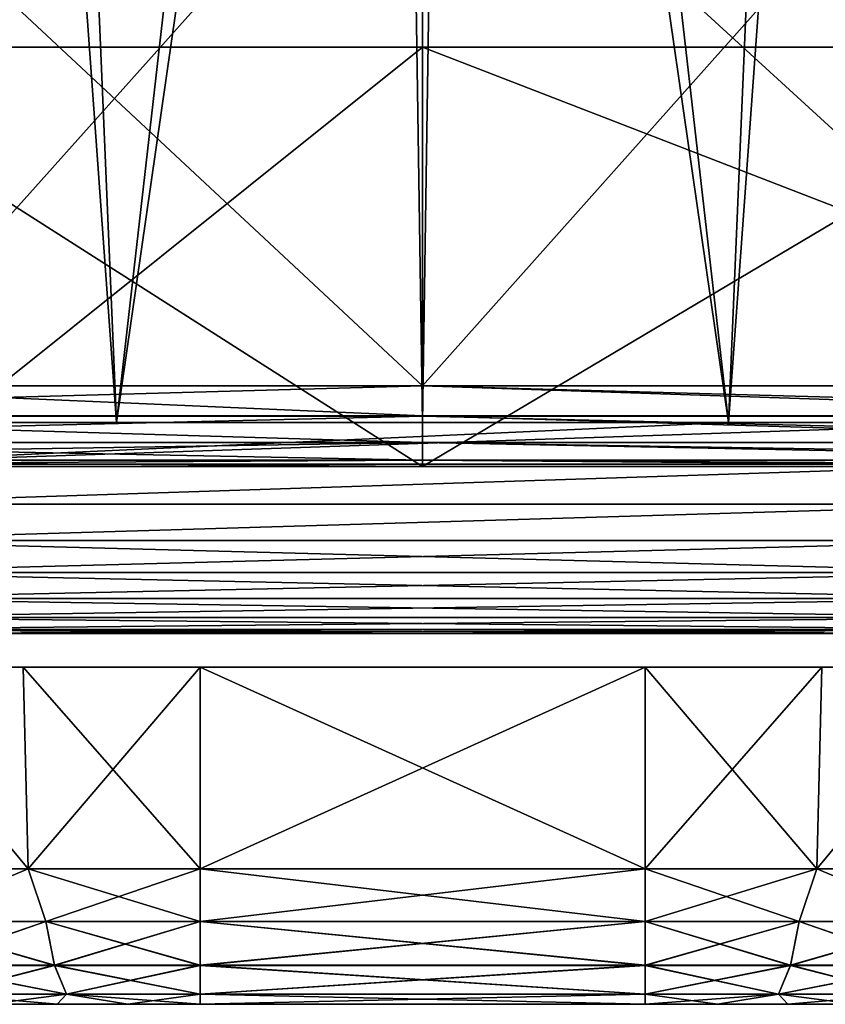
# Model space of a CAD drawing. Header units: millimetres. Extents: x -148 to 148, y -43 to 91.
# Tile 73 of 149: x -5 to 5, y -43 to -29. Entities that reach past the tile are written whole.
import ezdxf

# ---------------------------------------------------------------- set-up
doc = ezdxf.new("R2010")
doc.units = ezdxf.units.MM
doc.header["$LTSCALE"] = 65.185185
for name, color, linetype in [('119', 7, 'CONTINUOUS'), ('120', 7, 'CONTINUOUS'), ('121', 7, 'CONTINUOUS'), ('122', 7, 'CONTINUOUS'), ('156', 7, 'CONTINUOUS'), ('157', 7, 'CONTINUOUS'), ('158', 7, 'CONTINUOUS'), ('159', 7, 'CONTINUOUS'), ('160', 7, 'CONTINUOUS'), ('161', 7, 'CONTINUOUS'), ('162', 7, 'CONTINUOUS'), ('163', 7, 'CONTINUOUS'), ('164', 7, 'CONTINUOUS'), ('183', 7, 'CONTINUOUS'), ('196', 7, 'CONTINUOUS'), ('201', 7, 'CONTINUOUS'), ('217', 7, 'CONTINUOUS'), ('221', 7, 'CONTINUOUS'), ('232', 7, 'CONTINUOUS'), ('237', 7, 'CONTINUOUS'), ('243', 7, 'CONTINUOUS'), ('247', 7, 'CONTINUOUS'), ('27', 7, 'CONTINUOUS'), ('30', 7, 'CONTINUOUS'), ('306', 7, 'CONTINUOUS'), ('307', 7, 'CONTINUOUS'), ('312', 7, 'CONTINUOUS'), ('313', 7, 'CONTINUOUS'), ('46', 7, 'CONTINUOUS'), ('76', 7, 'CONTINUOUS'), ('83', 7, 'CONTINUOUS'), ('84', 7, 'CONTINUOUS'), ('85', 7, 'CONTINUOUS'), ('86', 7, 'CONTINUOUS'), ('87', 7, 'CONTINUOUS')]:
    doc.layers.add(name, color=color, linetype=linetype)

msp = doc.modelspace()

# ---------------------------------------------------------------- linework, layer by layer
at = {"layer": '119', "color": 7, "linetype": 'Continuous'}
for points in [[(3, -40.924, -50.222), (-3, -40.924, -50.222), (3, -38.206, -50.46), (3, -40.924, -50.222)], [(-3, -40.924, -50.222), (-3, -38.206, -50.46), (3, -38.206, -50.46), (-3, -40.924, -50.222)]]:
    msp.add_3dface(points, dxfattribs=at)
at = {"layer": '120', "color": 7, "linetype": 'Continuous'}
for points in [[(-5.383, -38.206, -50.118), (-5.316, -40.924, -49.889), (-7.573, -38.206, -49.117), (-5.383, -38.206, -50.118)], [(-5.316, -40.924, -49.889), (-7.445, -40.924, -48.917), (-7.573, -38.206, -49.117), (-5.316, -40.924, -49.889)], [(-7.445, -40.924, -35.083), (-5.316, -40.924, -34.111), (-7.573, -38.206, -34.883), (-7.445, -40.924, -35.083)], [(-7.573, -38.206, -34.883), (-5.316, -40.924, -34.111), (-5.383, -38.206, -33.882), (-7.573, -38.206, -34.883)], [(-3, -38.206, -50.46), (-5.316, -40.924, -49.889), (-5.383, -38.206, -50.118), (-3, -38.206, -50.46)], [(-3, -40.924, -33.778), (-3, -38.206, -33.54), (-5.383, -38.206, -33.882), (-3, -40.924, -33.778)], [(-5.316, -40.924, -34.111), (-3, -40.924, -33.778), (-5.383, -38.206, -33.882), (-5.316, -40.924, -34.111)], [(-3, -38.206, -50.46), (-3, -40.924, -50.222), (-5.316, -40.924, -49.889), (-3, -38.206, -50.46)]]:
    msp.add_3dface(points, dxfattribs=at)
at = {"layer": '121', "color": 7, "linetype": 'Continuous'}
for points in [[(-3, -38.206, -33.54), (-3, -40.924, -33.778), (3, -40.924, -33.778), (-3, -38.206, -33.54)], [(3, -38.206, -33.54), (-3, -38.206, -33.54), (3, -40.924, -33.778), (3, -38.206, -33.54)]]:
    msp.add_3dface(points, dxfattribs=at)
at = {"layer": '122', "color": 7, "linetype": 'Continuous'}
for points in [[(3, -40.924, -50.222), (3, -38.206, -50.46), (5.383, -38.206, -50.118), (3, -40.924, -50.222)], [(5.316, -40.924, -49.889), (3, -40.924, -50.222), (5.383, -38.206, -50.118), (5.316, -40.924, -49.889)], [(3, -38.206, -33.54), (3, -40.924, -33.778), (5.316, -40.924, -34.111), (3, -38.206, -33.54)], [(3, -38.206, -33.54), (5.316, -40.924, -34.111), (5.383, -38.206, -33.882), (3, -38.206, -33.54)], [(5.316, -40.924, -34.111), (7.445, -40.924, -35.083), (7.573, -38.206, -34.883), (5.316, -40.924, -34.111)], [(5.383, -38.206, -33.882), (5.316, -40.924, -34.111), (7.573, -38.206, -34.883), (5.383, -38.206, -33.882)], [(7.445, -40.924, -48.917), (5.316, -40.924, -49.889), (7.573, -38.206, -49.117), (7.445, -40.924, -48.917)], [(7.573, -38.206, -49.117), (5.316, -40.924, -49.889), (5.383, -38.206, -50.118), (7.573, -38.206, -49.117)]]:
    msp.add_3dface(points, dxfattribs=at)
at = {"layer": '156', "color": 7, "linetype": 'Continuous'}
for points in [[(3, -40.924, 50.222), (-3, -41.635, 50.024), (3, -41.635, 50.024), (3, -40.924, 50.222)], [(3, -40.924, 50.222), (-3, -40.924, 50.222), (-3, -41.635, 50.024), (3, -40.924, 50.222)], [(3, -41.635, 50.024), (-3, -42.225, 49.581), (3, -42.225, 49.581), (3, -41.635, 50.024)], [(-3, -41.635, 50.024), (-3, -42.225, 49.581), (3, -41.635, 50.024), (-3, -41.635, 50.024)], [(3, -42.225, 49.581), (-3, -42.615, 48.953), (3, -42.615, 48.953), (3, -42.225, 49.581)], [(-3, -42.225, 49.581), (-3, -42.615, 48.953), (3, -42.225, 49.581), (-3, -42.225, 49.581)], [(-3, -42.75, 48.23), (3, -42.75, 48.23), (3, -42.615, 48.953), (-3, -42.75, 48.23)], [(-3, -42.615, 48.953), (-3, -42.75, 48.23), (3, -42.615, 48.953), (-3, -42.615, 48.953)]]:
    msp.add_3dface(points, dxfattribs=at)
at = {"layer": '157', "color": 7, "linetype": 'Continuous'}
for points in [[(5.316, -40.924, 34.111), (5.077, -41.635, 34.25), (3, -41.635, 33.976), (5.316, -40.924, 34.111)], [(3, -40.924, 33.778), (5.316, -40.924, 34.111), (3, -41.635, 33.976), (3, -40.924, 33.778)], [(3, -40.924, 50.222), (3, -41.635, 50.024), (5.077, -41.635, 49.75), (3, -40.924, 50.222)], [(5.316, -40.924, 49.889), (3, -40.924, 50.222), (5.077, -41.635, 49.75), (5.316, -40.924, 49.889)], [(5.316, -40.924, 49.889), (5.077, -41.635, 49.75), (7.012, -41.635, 48.949), (5.316, -40.924, 49.889)], [(5.316, -40.924, 34.111), (7.012, -41.635, 35.051), (5.077, -41.635, 34.25), (5.316, -40.924, 34.111)], [(7.445, -40.924, 48.917), (5.316, -40.924, 49.889), (7.012, -41.635, 48.949), (7.445, -40.924, 48.917)], [(5.316, -40.924, 34.111), (7.445, -40.924, 35.083), (7.012, -41.635, 35.051), (5.316, -40.924, 34.111)], [(3, -41.635, 50.024), (3, -42.225, 49.581), (4.962, -42.225, 49.322), (3, -41.635, 50.024)], [(3, -41.635, 50.024), (4.962, -42.225, 49.322), (5.077, -41.635, 49.75), (3, -41.635, 50.024)], [(4.962, -42.225, 34.678), (3, -42.225, 34.419), (5.077, -41.635, 34.25), (4.962, -42.225, 34.678)], [(5.077, -41.635, 34.25), (3, -42.225, 34.419), (3, -41.635, 33.976), (5.077, -41.635, 34.25)], [(6.79, -42.225, 35.435), (4.962, -42.225, 34.678), (7.012, -41.635, 35.051), (6.79, -42.225, 35.435)], [(7.012, -41.635, 35.051), (4.962, -42.225, 34.678), (5.077, -41.635, 34.25), (7.012, -41.635, 35.051)], [(4.962, -42.225, 49.322), (6.79, -42.225, 48.565), (5.077, -41.635, 49.75), (4.962, -42.225, 49.322)], [(5.077, -41.635, 49.75), (6.79, -42.225, 48.565), (7.012, -41.635, 48.949), (5.077, -41.635, 49.75)], [(4.8, -42.615, 35.284), (3, -42.615, 35.047), (4.962, -42.225, 34.678), (4.8, -42.615, 35.284)], [(4.962, -42.225, 34.678), (3, -42.615, 35.047), (3, -42.225, 34.419), (4.962, -42.225, 34.678)], [(3, -42.225, 49.581), (3, -42.615, 48.953), (4.8, -42.615, 48.716), (3, -42.225, 49.581)], [(3, -42.225, 49.581), (4.8, -42.615, 48.716), (4.962, -42.225, 49.322), (3, -42.225, 49.581)], [(6.477, -42.615, 35.978), (4.8, -42.615, 35.284), (6.79, -42.225, 35.435), (6.477, -42.615, 35.978)], [(6.79, -42.225, 35.435), (4.8, -42.615, 35.284), (4.962, -42.225, 34.678), (6.79, -42.225, 35.435)], [(4.8, -42.615, 48.716), (6.477, -42.615, 48.022), (4.962, -42.225, 49.322), (4.8, -42.615, 48.716)], [(4.962, -42.225, 49.322), (6.477, -42.615, 48.022), (6.79, -42.225, 48.565), (4.962, -42.225, 49.322)], [(3, -42.75, 48.23), (3.975, -42.75, 48.153), (3, -42.615, 48.953), (3, -42.75, 48.23)], [(3.975, -42.75, 35.847), (3, -42.75, 35.77), (4.8, -42.615, 35.284), (3.975, -42.75, 35.847)], [(3, -42.615, 48.953), (3.975, -42.75, 48.153), (4.8, -42.615, 48.716), (3, -42.615, 48.953)], [(4.8, -42.615, 35.284), (3, -42.75, 35.77), (3, -42.615, 35.047), (4.8, -42.615, 35.284)], [(4.925, -42.75, 36.075), (3.975, -42.75, 35.847), (4.8, -42.615, 35.284), (4.925, -42.75, 36.075)], [(3.975, -42.75, 48.153), (4.925, -42.75, 47.925), (4.8, -42.615, 48.716), (3.975, -42.75, 48.153)], [(6.477, -42.615, 35.978), (4.925, -42.75, 36.075), (4.8, -42.615, 35.284), (6.477, -42.615, 35.978)], [(4.8, -42.615, 48.716), (5.828, -42.75, 47.551), (6.477, -42.615, 48.022), (4.8, -42.615, 48.716)], [(4.925, -42.75, 47.925), (5.828, -42.75, 47.551), (4.8, -42.615, 48.716), (4.925, -42.75, 47.925)], [(5.828, -42.75, 36.449), (4.925, -42.75, 36.075), (6.477, -42.615, 35.978), (5.828, -42.75, 36.449)]]:
    msp.add_3dface(points, dxfattribs=at)
at = {"layer": '158', "color": 7, "linetype": 'Continuous'}
for points in [[(-3, -40.924, 33.778), (3, -41.635, 33.976), (-3, -41.635, 33.976), (-3, -40.924, 33.778)], [(-3, -40.924, 33.778), (3, -40.924, 33.778), (3, -41.635, 33.976), (-3, -40.924, 33.778)], [(-3, -41.635, 33.976), (3, -42.225, 34.419), (-3, -42.225, 34.419), (-3, -41.635, 33.976)], [(3, -41.635, 33.976), (3, -42.225, 34.419), (-3, -41.635, 33.976), (3, -41.635, 33.976)], [(-3, -42.225, 34.419), (3, -42.615, 35.047), (-3, -42.615, 35.047), (-3, -42.225, 34.419)], [(3, -42.225, 34.419), (3, -42.615, 35.047), (-3, -42.225, 34.419), (3, -42.225, 34.419)], [(3, -42.75, 35.77), (-3, -42.75, 35.77), (-3, -42.615, 35.047), (3, -42.75, 35.77)], [(3, -42.615, 35.047), (3, -42.75, 35.77), (-3, -42.615, 35.047), (3, -42.615, 35.047)]]:
    msp.add_3dface(points, dxfattribs=at)
at = {"layer": '159', "color": 7, "linetype": 'Continuous'}
for points in [[(-5.316, -40.924, 49.889), (-7.445, -40.924, 48.917), (-7.012, -41.635, 48.949), (-5.316, -40.924, 49.889)], [(-7.445, -40.924, 35.083), (-5.316, -40.924, 34.111), (-7.012, -41.635, 35.051), (-7.445, -40.924, 35.083)], [(-5.316, -40.924, 49.889), (-7.012, -41.635, 48.949), (-5.077, -41.635, 49.75), (-5.316, -40.924, 49.889)], [(-5.316, -40.924, 34.111), (-5.077, -41.635, 34.25), (-7.012, -41.635, 35.051), (-5.316, -40.924, 34.111)], [(-3, -40.924, 50.222), (-5.316, -40.924, 49.889), (-3, -41.635, 50.024), (-3, -40.924, 50.222)], [(-3, -41.635, 50.024), (-5.316, -40.924, 49.889), (-5.077, -41.635, 49.75), (-3, -41.635, 50.024)], [(-5.316, -40.924, 34.111), (-3, -40.924, 33.778), (-5.077, -41.635, 34.25), (-5.316, -40.924, 34.111)], [(-3, -40.924, 33.778), (-3, -41.635, 33.976), (-5.077, -41.635, 34.25), (-3, -40.924, 33.778)], [(-7.012, -41.635, 48.949), (-4.962, -42.225, 49.322), (-5.077, -41.635, 49.75), (-7.012, -41.635, 48.949)], [(-6.79, -42.225, 48.565), (-4.962, -42.225, 49.322), (-7.012, -41.635, 48.949), (-6.79, -42.225, 48.565)], [(-5.077, -41.635, 34.25), (-6.79, -42.225, 35.435), (-7.012, -41.635, 35.051), (-5.077, -41.635, 34.25)], [(-4.962, -42.225, 34.678), (-6.79, -42.225, 35.435), (-5.077, -41.635, 34.25), (-4.962, -42.225, 34.678)], [(-3, -41.635, 33.976), (-4.962, -42.225, 34.678), (-5.077, -41.635, 34.25), (-3, -41.635, 33.976)], [(-3, -42.225, 49.581), (-3, -41.635, 50.024), (-5.077, -41.635, 49.75), (-3, -42.225, 49.581)], [(-4.962, -42.225, 49.322), (-3, -42.225, 49.581), (-5.077, -41.635, 49.75), (-4.962, -42.225, 49.322)], [(-3, -41.635, 33.976), (-3, -42.225, 34.419), (-4.962, -42.225, 34.678), (-3, -41.635, 33.976)], [(-4.962, -42.225, 34.678), (-6.477, -42.615, 35.978), (-6.79, -42.225, 35.435), (-4.962, -42.225, 34.678)], [(-6.79, -42.225, 48.565), (-4.8, -42.615, 48.716), (-4.962, -42.225, 49.322), (-6.79, -42.225, 48.565)], [(-6.477, -42.615, 48.022), (-4.8, -42.615, 48.716), (-6.79, -42.225, 48.565), (-6.477, -42.615, 48.022)], [(-4.8, -42.615, 35.284), (-6.477, -42.615, 35.978), (-4.962, -42.225, 34.678), (-4.8, -42.615, 35.284)], [(-3, -42.225, 34.419), (-4.8, -42.615, 35.284), (-4.962, -42.225, 34.678), (-3, -42.225, 34.419)], [(-4.8, -42.615, 48.716), (-3, -42.615, 48.953), (-4.962, -42.225, 49.322), (-4.8, -42.615, 48.716)], [(-3, -42.615, 48.953), (-3, -42.225, 49.581), (-4.962, -42.225, 49.322), (-3, -42.615, 48.953)], [(-3, -42.225, 34.419), (-3, -42.615, 35.047), (-4.8, -42.615, 35.284), (-3, -42.225, 34.419)], [(-4.8, -42.615, 35.284), (-5.828, -42.75, 36.449), (-6.477, -42.615, 35.978), (-4.8, -42.615, 35.284)], [(-5.828, -42.75, 47.551), (-4.925, -42.75, 47.925), (-6.477, -42.615, 48.022), (-5.828, -42.75, 47.551)], [(-6.477, -42.615, 48.022), (-4.925, -42.75, 47.925), (-4.8, -42.615, 48.716), (-6.477, -42.615, 48.022)], [(-4.925, -42.75, 36.075), (-5.828, -42.75, 36.449), (-4.8, -42.615, 35.284), (-4.925, -42.75, 36.075)], [(-3.975, -42.75, 35.847), (-4.925, -42.75, 36.075), (-4.8, -42.615, 35.284), (-3.975, -42.75, 35.847)], [(-4.925, -42.75, 47.925), (-3.975, -42.75, 48.153), (-4.8, -42.615, 48.716), (-4.925, -42.75, 47.925)], [(-3, -42.615, 35.047), (-3.975, -42.75, 35.847), (-4.8, -42.615, 35.284), (-3, -42.615, 35.047)], [(-3, -42.75, 48.23), (-3, -42.615, 48.953), (-4.8, -42.615, 48.716), (-3, -42.75, 48.23)], [(-3.975, -42.75, 48.153), (-3, -42.75, 48.23), (-4.8, -42.615, 48.716), (-3.975, -42.75, 48.153)], [(-3, -42.75, 35.77), (-3.975, -42.75, 35.847), (-3, -42.615, 35.047), (-3, -42.75, 35.77)]]:
    msp.add_3dface(points, dxfattribs=at)
at = {"layer": '160', "color": 7, "linetype": 'Continuous'}
for points in [[(-5.828, -42.75, -47.551), (-4.925, -42.75, -47.925), (-5.828, -42.75, -36.449), (-5.828, -42.75, -47.551)], [(-5.828, -42.75, -36.449), (-4.925, -42.75, -47.925), (-4.925, -42.75, -36.075), (-5.828, -42.75, -36.449)], [(-4.925, -42.75, -47.925), (-3.975, -42.75, -48.153), (-4.925, -42.75, -36.075), (-4.925, -42.75, -47.925)], [(-4.925, -42.75, -36.075), (-3.975, -42.75, -48.153), (-3.975, -42.75, -35.847), (-4.925, -42.75, -36.075)], [(-3.975, -42.75, -48.153), (-3, -42.75, -48.23), (-3.975, -42.75, -35.847), (-3.975, -42.75, -48.153)], [(-3.975, -42.75, -35.847), (-3, -42.75, -48.23), (-3, -42.75, -35.77), (-3.975, -42.75, -35.847)], [(-3, -42.75, -48.23), (3, -42.75, -48.23), (-3, -42.75, -35.77), (-3, -42.75, -48.23)], [(-3, -42.75, -35.77), (3, -42.75, -48.23), (3, -42.75, -35.77), (-3, -42.75, -35.77)], [(3, -42.75, -35.77), (3, -42.75, -48.23), (3.975, -42.75, -48.153), (3, -42.75, -35.77)], [(3.975, -42.75, -35.847), (3, -42.75, -35.77), (3.975, -42.75, -48.153), (3.975, -42.75, -35.847)], [(4.925, -42.75, -36.075), (3.975, -42.75, -35.847), (4.925, -42.75, -47.925), (4.925, -42.75, -36.075)], [(4.925, -42.75, -47.925), (3.975, -42.75, -35.847), (3.975, -42.75, -48.153), (4.925, -42.75, -47.925)], [(5.828, -42.75, -36.449), (4.925, -42.75, -36.075), (5.828, -42.75, -47.551), (5.828, -42.75, -36.449)], [(5.828, -42.75, -47.551), (4.925, -42.75, -36.075), (4.925, -42.75, -47.925), (5.828, -42.75, -47.551)]]:
    msp.add_3dface(points, dxfattribs=at)
at = {"layer": '161', "color": 7, "linetype": 'Continuous'}
for points in [[(-3, -40.924, -50.222), (3, -41.633, -50.024), (-3, -41.633, -50.024), (-3, -40.924, -50.222)], [(-3, -40.924, -50.222), (3, -40.924, -50.222), (3, -41.633, -50.024), (-3, -40.924, -50.222)], [(3, -41.633, -50.024), (3, -42.224, -49.582), (-3, -41.633, -50.024), (3, -41.633, -50.024)], [(-3, -41.633, -50.024), (3, -42.224, -49.582), (-3, -42.224, -49.582), (-3, -41.633, -50.024)], [(3, -42.224, -49.582), (3, -42.614, -48.955), (-3, -42.224, -49.582), (3, -42.224, -49.582)], [(-3, -42.224, -49.582), (3, -42.614, -48.955), (-3, -42.614, -48.955), (-3, -42.224, -49.582)], [(3, -42.75, -48.23), (-3, -42.75, -48.23), (-3, -42.614, -48.955), (3, -42.75, -48.23)], [(3, -42.614, -48.955), (3, -42.75, -48.23), (-3, -42.614, -48.955), (3, -42.614, -48.955)]]:
    msp.add_3dface(points, dxfattribs=at)
at = {"layer": '162', "color": 7, "linetype": 'Continuous'}
for points in [[(-5.316, -40.924, -34.111), (-7.445, -40.924, -35.083), (-7.012, -41.633, -35.051), (-5.316, -40.924, -34.111)], [(-7.445, -40.924, -48.917), (-5.316, -40.924, -49.889), (-7.012, -41.633, -48.949), (-7.445, -40.924, -48.917)], [(-5.316, -40.924, -34.111), (-7.012, -41.633, -35.051), (-5.077, -41.633, -34.249), (-5.316, -40.924, -34.111)], [(-5.316, -40.924, -49.889), (-5.077, -41.633, -49.751), (-7.012, -41.633, -48.949), (-5.316, -40.924, -49.889)], [(-5.316, -40.924, -34.111), (-5.077, -41.633, -34.249), (-3, -41.633, -33.976), (-5.316, -40.924, -34.111)], [(-3, -40.924, -33.778), (-5.316, -40.924, -34.111), (-3, -41.633, -33.976), (-3, -40.924, -33.778)], [(-5.316, -40.924, -49.889), (-3, -40.924, -50.222), (-5.077, -41.633, -49.751), (-5.316, -40.924, -49.889)], [(-3, -40.924, -50.222), (-3, -41.633, -50.024), (-5.077, -41.633, -49.751), (-3, -40.924, -50.222)], [(-5.077, -41.633, -49.751), (-6.791, -42.224, -48.566), (-7.012, -41.633, -48.949), (-5.077, -41.633, -49.751)], [(-7.012, -41.633, -35.051), (-4.962, -42.224, -34.677), (-5.077, -41.633, -34.249), (-7.012, -41.633, -35.051)], [(-6.791, -42.224, -35.434), (-4.962, -42.224, -34.677), (-7.012, -41.633, -35.051), (-6.791, -42.224, -35.434)], [(-4.962, -42.224, -49.323), (-6.791, -42.224, -48.566), (-5.077, -41.633, -49.751), (-4.962, -42.224, -49.323)], [(-3, -41.633, -50.024), (-4.962, -42.224, -49.323), (-5.077, -41.633, -49.751), (-3, -41.633, -50.024)], [(-5.077, -41.633, -34.249), (-3, -42.224, -34.418), (-3, -41.633, -33.976), (-5.077, -41.633, -34.249)], [(-4.962, -42.224, -34.677), (-3, -42.224, -34.418), (-5.077, -41.633, -34.249), (-4.962, -42.224, -34.677)], [(-3, -41.633, -50.024), (-3, -42.224, -49.582), (-4.962, -42.224, -49.323), (-3, -41.633, -50.024)], [(-4.962, -42.224, -49.323), (-6.477, -42.614, -48.023), (-6.791, -42.224, -48.566), (-4.962, -42.224, -49.323)], [(-6.791, -42.224, -35.434), (-4.8, -42.614, -35.282), (-4.962, -42.224, -34.677), (-6.791, -42.224, -35.434)], [(-6.477, -42.614, -35.977), (-4.8, -42.614, -35.282), (-6.791, -42.224, -35.434), (-6.477, -42.614, -35.977)], [(-4.8, -42.614, -48.718), (-6.477, -42.614, -48.023), (-4.962, -42.224, -49.323), (-4.8, -42.614, -48.718)], [(-3, -42.224, -49.582), (-4.8, -42.614, -48.718), (-4.962, -42.224, -49.323), (-3, -42.224, -49.582)], [(-4.962, -42.224, -34.677), (-3, -42.614, -35.045), (-3, -42.224, -34.418), (-4.962, -42.224, -34.677)], [(-4.8, -42.614, -35.282), (-3, -42.614, -35.045), (-4.962, -42.224, -34.677), (-4.8, -42.614, -35.282)], [(-3, -42.224, -49.582), (-3, -42.614, -48.955), (-4.8, -42.614, -48.718), (-3, -42.224, -49.582)], [(-5.828, -42.75, -36.449), (-4.925, -42.75, -36.075), (-6.477, -42.614, -35.977), (-5.828, -42.75, -36.449)], [(-6.477, -42.614, -35.977), (-4.925, -42.75, -36.075), (-4.8, -42.614, -35.282), (-6.477, -42.614, -35.977)], [(-4.8, -42.614, -48.718), (-5.828, -42.75, -47.551), (-6.477, -42.614, -48.023), (-4.8, -42.614, -48.718)], [(-4.925, -42.75, -47.925), (-5.828, -42.75, -47.551), (-4.8, -42.614, -48.718), (-4.925, -42.75, -47.925)], [(-4.925, -42.75, -36.075), (-3.975, -42.75, -35.847), (-4.8, -42.614, -35.282), (-4.925, -42.75, -36.075)], [(-3.975, -42.75, -48.153), (-4.925, -42.75, -47.925), (-4.8, -42.614, -48.718), (-3.975, -42.75, -48.153)], [(-3.975, -42.75, -35.847), (-3, -42.75, -35.77), (-4.8, -42.614, -35.282), (-3.975, -42.75, -35.847)], [(-4.8, -42.614, -35.282), (-3, -42.75, -35.77), (-3, -42.614, -35.045), (-4.8, -42.614, -35.282)], [(-3, -42.614, -48.955), (-3.975, -42.75, -48.153), (-4.8, -42.614, -48.718), (-3, -42.614, -48.955)], [(-3, -42.75, -48.23), (-3.975, -42.75, -48.153), (-3, -42.614, -48.955), (-3, -42.75, -48.23)]]:
    msp.add_3dface(points, dxfattribs=at)
at = {"layer": '163', "color": 7, "linetype": 'Continuous'}
for points in [[(3, -40.924, -33.778), (-3, -41.633, -33.976), (3, -41.633, -33.976), (3, -40.924, -33.778)], [(3, -40.924, -33.778), (-3, -40.924, -33.778), (-3, -41.633, -33.976), (3, -40.924, -33.778)], [(-3, -41.633, -33.976), (-3, -42.224, -34.418), (3, -41.633, -33.976), (-3, -41.633, -33.976)], [(3, -41.633, -33.976), (-3, -42.224, -34.418), (3, -42.224, -34.418), (3, -41.633, -33.976)], [(-3, -42.224, -34.418), (-3, -42.614, -35.045), (3, -42.224, -34.418), (-3, -42.224, -34.418)], [(3, -42.224, -34.418), (-3, -42.614, -35.045), (3, -42.614, -35.045), (3, -42.224, -34.418)], [(-3, -42.614, -35.045), (-3, -42.75, -35.77), (3, -42.614, -35.045), (-3, -42.614, -35.045)], [(-3, -42.75, -35.77), (3, -42.75, -35.77), (3, -42.614, -35.045), (-3, -42.75, -35.77)]]:
    msp.add_3dface(points, dxfattribs=at)
at = {"layer": '164', "color": 7, "linetype": 'Continuous'}
for points in [[(3, -40.924, -50.222), (5.316, -40.924, -49.889), (3, -41.633, -50.024), (3, -40.924, -50.222)], [(5.316, -40.924, -34.111), (3, -40.924, -33.778), (5.077, -41.633, -34.249), (5.316, -40.924, -34.111)], [(3, -40.924, -33.778), (3, -41.633, -33.976), (5.077, -41.633, -34.249), (3, -40.924, -33.778)], [(3, -41.633, -50.024), (5.316, -40.924, -49.889), (5.077, -41.633, -49.751), (3, -41.633, -50.024)], [(5.316, -40.924, -34.111), (5.077, -41.633, -34.249), (7.012, -41.633, -35.051), (5.316, -40.924, -34.111)], [(5.316, -40.924, -49.889), (7.012, -41.633, -48.949), (5.077, -41.633, -49.751), (5.316, -40.924, -49.889)], [(7.445, -40.924, -35.083), (5.316, -40.924, -34.111), (7.012, -41.633, -35.051), (7.445, -40.924, -35.083)], [(5.316, -40.924, -49.889), (7.445, -40.924, -48.917), (7.012, -41.633, -48.949), (5.316, -40.924, -49.889)], [(4.962, -42.224, -49.323), (3, -42.224, -49.582), (5.077, -41.633, -49.751), (4.962, -42.224, -49.323)], [(3, -42.224, -49.582), (3, -41.633, -50.024), (5.077, -41.633, -49.751), (3, -42.224, -49.582)], [(3, -41.633, -33.976), (4.962, -42.224, -34.677), (5.077, -41.633, -34.249), (3, -41.633, -33.976)], [(3, -41.633, -33.976), (3, -42.224, -34.418), (4.962, -42.224, -34.677), (3, -41.633, -33.976)], [(4.962, -42.224, -34.677), (6.791, -42.224, -35.434), (5.077, -41.633, -34.249), (4.962, -42.224, -34.677)], [(6.791, -42.224, -48.566), (4.962, -42.224, -49.323), (7.012, -41.633, -48.949), (6.791, -42.224, -48.566)], [(7.012, -41.633, -48.949), (4.962, -42.224, -49.323), (5.077, -41.633, -49.751), (7.012, -41.633, -48.949)], [(5.077, -41.633, -34.249), (6.791, -42.224, -35.434), (7.012, -41.633, -35.051), (5.077, -41.633, -34.249)], [(4.8, -42.614, -48.718), (3, -42.614, -48.955), (4.962, -42.224, -49.323), (4.8, -42.614, -48.718)], [(3, -42.614, -48.955), (3, -42.224, -49.582), (4.962, -42.224, -49.323), (3, -42.614, -48.955)], [(3, -42.224, -34.418), (4.8, -42.614, -35.282), (4.962, -42.224, -34.677), (3, -42.224, -34.418)], [(3, -42.224, -34.418), (3, -42.614, -35.045), (4.8, -42.614, -35.282), (3, -42.224, -34.418)], [(4.8, -42.614, -35.282), (6.477, -42.614, -35.977), (4.962, -42.224, -34.677), (4.8, -42.614, -35.282)], [(6.477, -42.614, -48.023), (4.8, -42.614, -48.718), (6.791, -42.224, -48.566), (6.477, -42.614, -48.023)], [(6.791, -42.224, -48.566), (4.8, -42.614, -48.718), (4.962, -42.224, -49.323), (6.791, -42.224, -48.566)], [(4.962, -42.224, -34.677), (6.477, -42.614, -35.977), (6.791, -42.224, -35.434), (4.962, -42.224, -34.677)], [(3, -42.614, -35.045), (3.975, -42.75, -35.847), (4.8, -42.614, -35.282), (3, -42.614, -35.045)], [(3, -42.75, -35.77), (3.975, -42.75, -35.847), (3, -42.614, -35.045), (3, -42.75, -35.77)], [(3.975, -42.75, -48.153), (3, -42.75, -48.23), (4.8, -42.614, -48.718), (3.975, -42.75, -48.153)], [(3, -42.75, -48.23), (3, -42.614, -48.955), (4.8, -42.614, -48.718), (3, -42.75, -48.23)], [(4.925, -42.75, -47.925), (3.975, -42.75, -48.153), (4.8, -42.614, -48.718), (4.925, -42.75, -47.925)], [(3.975, -42.75, -35.847), (4.925, -42.75, -36.075), (4.8, -42.614, -35.282), (3.975, -42.75, -35.847)], [(6.477, -42.614, -48.023), (4.925, -42.75, -47.925), (4.8, -42.614, -48.718), (6.477, -42.614, -48.023)], [(4.8, -42.614, -35.282), (5.828, -42.75, -36.449), (6.477, -42.614, -35.977), (4.8, -42.614, -35.282)], [(4.925, -42.75, -36.075), (5.828, -42.75, -36.449), (4.8, -42.614, -35.282), (4.925, -42.75, -36.075)], [(5.828, -42.75, -47.551), (4.925, -42.75, -47.925), (6.477, -42.614, -48.023), (5.828, -42.75, -47.551)]]:
    msp.add_3dface(points, dxfattribs=at)
at = {"layer": '183', "color": 7, "linetype": 'Continuous'}
for points in [[(0, -35.5, -81.909), (-14.619, -35.5, -80.051), (-14.691, -35.5, -81.466), (0, -35.5, -81.909)], [(0, -35.5, -80.491), (-14.619, -35.5, -80.051), (0, -35.5, -81.909), (0, -35.5, -80.491)], [(0, -35.5, 81.909), (-10.207, -35.5, 81.681), (0, -35.5, 80.491), (0, -35.5, 81.909)], [(0, -35.5, 80.491), (-10.207, -35.5, 81.681), (-7.065, -35.5, 80.386), (0, -35.5, 80.491)], [(14.72, -35.5, -81.465), (0, -35.5, -80.491), (0, -35.5, -81.909), (14.72, -35.5, -81.465)], [(14.619, -35.5, -80.051), (0, -35.5, -80.491), (14.72, -35.5, -81.465), (14.619, -35.5, -80.051)], [(10.207, -35.5, 81.681), (0, -35.5, 81.909), (7.751, -35.5, 80.365), (10.207, -35.5, 81.681)], [(7.751, -35.5, 80.365), (0, -35.5, 81.909), (0, -35.5, 80.491), (7.751, -35.5, 80.365)]]:
    msp.add_3dface(points, dxfattribs=at)
at = {"layer": '196', "color": 7, "linetype": 'Continuous'}
for points in [[(9.138, -25.891, 81.988), (0, -25.892, 82.16), (9.311, -34.413, 82.729), (9.138, -25.891, 81.988)], [(9.311, -34.413, 82.729), (0, -25.892, 82.16), (0, -34.413, 82.905), (9.311, -34.413, 82.729)]]:
    msp.add_3dface(points, dxfattribs=at)
at = {"layer": '201', "color": 7, "linetype": 'Continuous'}
for points in [[(0, -34.413, 82.905), (-9.138, -25.891, 81.988), (-9.311, -34.413, 82.729), (0, -34.413, 82.905)], [(0, -34.413, 82.905), (0, -25.892, 82.16), (-9.138, -25.891, 81.988), (0, -34.413, 82.905)]]:
    msp.add_3dface(points, dxfattribs=at)
at = {"layer": '217', "color": 7, "linetype": 'Continuous'}
for points in [[(7.751, -35.5, 80.365), (0, -35.5, 80.491), (9.521, -29.845, 79.809), (7.751, -35.5, 80.365)], [(9.521, -29.845, 79.809), (0, -35.5, 80.491), (0, -29.845, 79.996), (9.521, -29.845, 79.809)]]:
    msp.add_3dface(points, dxfattribs=at)
at = {"layer": '221', "color": 7, "linetype": 'Continuous'}
for points in [[(0, -29.845, 79.996), (-7.065, -35.5, 80.386), (-9.5, -29.845, 79.81), (0, -29.845, 79.996)], [(0, -35.5, 80.491), (-7.065, -35.5, 80.386), (0, -29.845, 79.996), (0, -35.5, 80.491)]]:
    msp.add_3dface(points, dxfattribs=at)
at = {"layer": '232', "color": 7, "linetype": 'Continuous'}
for points in [[(0, -25.892, -82.16), (7.591, -25.891, -82.041), (0, -34.413, -82.905), (0, -25.892, -82.16)], [(0, -34.413, -82.905), (7.591, -25.891, -82.041), (7.621, -34.413, -82.787), (0, -34.413, -82.905)]]:
    msp.add_3dface(points, dxfattribs=at)
at = {"layer": '237', "color": 7, "linetype": 'Continuous'}
for points in [[(-7.591, -25.891, -82.041), (0, -25.892, -82.16), (-7.621, -34.413, -82.787), (-7.591, -25.891, -82.041)], [(0, -25.892, -82.16), (0, -34.413, -82.905), (-7.621, -34.413, -82.787), (0, -25.892, -82.16)]]:
    msp.add_3dface(points, dxfattribs=at)
at = {"layer": '243', "color": 7, "linetype": 'Continuous'}
for points in [[(0, -35.5, -80.491), (14.619, -35.5, -80.051), (0, -29.845, -79.996), (0, -35.5, -80.491)], [(0, -29.845, -79.996), (14.619, -35.5, -80.051), (8.97, -29.845, -79.83), (0, -29.845, -79.996)]]:
    msp.add_3dface(points, dxfattribs=at)
at = {"layer": '247', "color": 7, "linetype": 'Continuous'}
for points in [[(-14.619, -35.5, -80.051), (0, -35.5, -80.491), (-8.865, -29.845, -79.834), (-14.619, -35.5, -80.051)], [(0, -35.5, -80.491), (0, -29.845, -79.996), (-8.865, -29.845, -79.834), (0, -35.5, -80.491)]]:
    msp.add_3dface(points, dxfattribs=at)
at = {"layer": '27', "color": 7, "linetype": 'Continuous'}
for points in [[(-0.002, -37.75, 61.132), (-8.121, -37.75, 60.963), (-0.002, -37.75, -61.132), (-0.002, -37.75, 61.132)], [(-0.002, -37.75, -61.132), (-8.121, -37.75, 60.963), (-8.121, -37.75, -60.963), (-0.002, -37.75, -61.132)], [(8.121, -37.75, 60.963), (-0.002, -37.75, 61.132), (8.121, -37.75, -60.963), (8.121, -37.75, 60.963)], [(8.121, -37.75, -60.963), (-0.002, -37.75, 61.132), (-0.002, -37.75, -61.132), (8.121, -37.75, -60.963)]]:
    msp.add_3dface(points, dxfattribs=at)
at = {"layer": '30', "color": 7, "linetype": 'Continuous'}
for points in [[(-8.246, -34.907, -63.957), (-5.48, -3, -65.725), (-4.127, -34.907, -64.085), (-8.246, -34.907, -63.957)], [(-4.127, -34.907, 64.085), (-6.436, -3, 65.697), (-8.246, -34.907, 63.957), (-4.127, -34.907, 64.085)], [(-0.48, -3, 65.799), (-6.436, -3, 65.697), (-4.127, -34.907, 64.085), (-0.48, -3, 65.799)], [(-5.48, -3, -65.725), (0.478, -3, -65.799), (-4.127, -34.907, -64.085), (-5.48, -3, -65.725)], [(-0.002, -34.907, 64.128), (-0.48, -3, 65.799), (-4.127, -34.907, 64.085), (-0.002, -34.907, 64.128)], [(-4.127, -34.907, -64.085), (0.478, -3, -65.799), (-0.002, -34.907, -64.128), (-4.127, -34.907, -64.085)], [(4.124, -34.907, 64.085), (-0.48, -3, 65.799), (-0.002, -34.907, 64.128), (4.124, -34.907, 64.085)], [(5.478, -3, 65.725), (-0.48, -3, 65.799), (4.124, -34.907, 64.085), (5.478, -3, 65.725)], [(-0.002, -34.907, -64.128), (0.478, -3, -65.799), (4.124, -34.907, -64.085), (-0.002, -34.907, -64.128)], [(0.478, -3, -65.799), (6.434, -3, -65.697), (4.124, -34.907, -64.085), (0.478, -3, -65.799)], [(8.246, -34.907, 63.956), (5.478, -3, 65.725), (4.124, -34.907, 64.085), (8.246, -34.907, 63.956)], [(4.124, -34.907, -64.085), (6.434, -3, -65.697), (8.246, -34.907, -63.956), (4.124, -34.907, -64.085)]]:
    msp.add_3dface(points, dxfattribs=at)
at = {"layer": '306', "color": 7, "linetype": 'Continuous'}
for points in [[(9.311, -34.413, 82.729), (0, -34.413, 82.905), (12.035, -34.818, 82.563), (9.311, -34.413, 82.729)], [(0, -34.413, 82.905), (0, -34.818, 82.857), (12.035, -34.818, 82.563), (0, -34.413, 82.905)], [(0, -35.174, 82.648), (12.025, -35.174, 82.353), (0, -34.818, 82.857), (0, -35.174, 82.648)], [(0, -34.818, 82.857), (12.025, -35.174, 82.353), (12.035, -34.818, 82.563), (0, -34.818, 82.857)], [(0, -35.415, 82.313), (12.008, -35.415, 82.019), (0, -35.174, 82.648), (0, -35.415, 82.313)], [(0, -35.174, 82.648), (12.008, -35.415, 82.019), (12.025, -35.174, 82.353), (0, -35.174, 82.648)], [(0, -35.415, 82.313), (10.207, -35.5, 81.681), (12.008, -35.415, 82.019), (0, -35.415, 82.313)], [(0, -35.5, 81.909), (10.207, -35.5, 81.681), (0, -35.415, 82.313), (0, -35.5, 81.909)]]:
    msp.add_3dface(points, dxfattribs=at)
at = {"layer": '307', "color": 7, "linetype": 'Continuous'}
for points in [[(0, -34.818, 82.857), (-9.311, -34.413, 82.729), (-12.035, -34.818, 82.563), (0, -34.818, 82.857)], [(0, -34.413, 82.905), (-9.311, -34.413, 82.729), (0, -34.818, 82.857), (0, -34.413, 82.905)], [(-12.025, -35.174, 82.353), (0, -35.174, 82.648), (-12.035, -34.818, 82.563), (-12.025, -35.174, 82.353)], [(0, -35.174, 82.648), (0, -34.818, 82.857), (-12.035, -34.818, 82.563), (0, -35.174, 82.648)], [(-12.008, -35.415, 82.019), (0, -35.415, 82.313), (-12.025, -35.174, 82.353), (-12.008, -35.415, 82.019)], [(0, -35.415, 82.313), (0, -35.174, 82.648), (-12.025, -35.174, 82.353), (0, -35.415, 82.313)], [(-10.207, -35.5, 81.681), (0, -35.5, 81.909), (-12.008, -35.415, 82.019), (-10.207, -35.5, 81.681)], [(0, -35.5, 81.909), (0, -35.415, 82.313), (-12.008, -35.415, 82.019), (0, -35.5, 81.909)]]:
    msp.add_3dface(points, dxfattribs=at)
at = {"layer": '312', "color": 7, "linetype": 'Continuous'}
for points in [[(-7.621, -34.413, -82.787), (0, -34.413, -82.905), (-14.739, -34.821, -82.413), (-7.621, -34.413, -82.787)], [(-14.739, -34.821, -82.413), (0, -34.413, -82.905), (0, -34.821, -82.856), (-14.739, -34.821, -82.413)], [(-14.726, -35.175, -82.204), (-14.739, -34.821, -82.413), (0, -34.821, -82.856), (-14.726, -35.175, -82.204)], [(0, -35.176, -82.646), (-14.726, -35.175, -82.204), (0, -34.821, -82.856), (0, -35.176, -82.646)], [(-14.706, -35.415, -81.87), (-14.726, -35.175, -82.204), (0, -35.176, -82.646), (-14.706, -35.415, -81.87)], [(0, -35.415, -82.312), (-14.706, -35.415, -81.87), (0, -35.176, -82.646), (0, -35.415, -82.312)], [(-14.691, -35.5, -81.466), (-14.706, -35.415, -81.87), (0, -35.415, -82.312), (-14.691, -35.5, -81.466)], [(0, -35.5, -81.909), (-14.691, -35.5, -81.466), (0, -35.415, -82.312), (0, -35.5, -81.909)]]:
    msp.add_3dface(points, dxfattribs=at)
at = {"layer": '313', "color": 7, "linetype": 'Continuous'}
for points in [[(0, -34.413, -82.905), (7.621, -34.413, -82.787), (14.768, -34.821, -82.412), (0, -34.413, -82.905)], [(0, -34.821, -82.856), (0, -34.413, -82.905), (14.768, -34.821, -82.412), (0, -34.821, -82.856)], [(0, -35.176, -82.646), (0, -34.821, -82.856), (14.756, -35.175, -82.202), (0, -35.176, -82.646)], [(14.756, -35.175, -82.202), (0, -34.821, -82.856), (14.768, -34.821, -82.412), (14.756, -35.175, -82.202)], [(14.735, -35.415, -81.868), (0, -35.176, -82.646), (14.756, -35.175, -82.202), (14.735, -35.415, -81.868)], [(0, -35.415, -82.312), (0, -35.176, -82.646), (14.735, -35.415, -81.868), (0, -35.415, -82.312)], [(14.72, -35.5, -81.465), (0, -35.5, -81.909), (0, -35.415, -82.312), (14.72, -35.5, -81.465)], [(14.72, -35.5, -81.465), (0, -35.415, -82.312), (14.735, -35.415, -81.868), (14.72, -35.5, -81.465)]]:
    msp.add_3dface(points, dxfattribs=at)
at = {"layer": '46', "color": 7, "linetype": 'Continuous'}
for points in [[(4.124, -34.907, 64.085), (-0.002, -34.907, 64.128), (-8.246, -34.907, 63.957), (4.124, -34.907, 64.085)], [(4.124, -34.907, 64.085), (-8.246, -34.907, 63.957), (-8.242, -35.469, 63.873), (4.124, -34.907, 64.085)], [(-0.002, -34.907, 64.128), (-4.127, -34.907, 64.085), (-8.246, -34.907, 63.957), (-0.002, -34.907, 64.128)], [(8.246, -34.907, 63.956), (4.124, -34.907, 64.085), (-8.242, -35.469, 63.873), (8.246, -34.907, 63.956)], [(8.242, -35.469, 63.873), (8.246, -34.907, 63.956), (-8.242, -35.469, 63.873), (8.242, -35.469, 63.873)], [(-8.235, -36.006, 63.685), (8.242, -35.469, 63.873), (-8.242, -35.469, 63.873), (-8.235, -36.006, 63.685)], [(8.234, -36.006, 63.685), (8.242, -35.469, 63.873), (-8.235, -36.006, 63.685), (8.234, -36.006, 63.685)], [(-8.223, -36.497, 63.4), (8.234, -36.006, 63.685), (-8.235, -36.006, 63.685), (-8.223, -36.497, 63.4)], [(8.223, -36.497, 63.4), (8.234, -36.006, 63.685), (-8.223, -36.497, 63.4), (8.223, -36.497, 63.4)], [(-8.207, -36.926, 63.026), (8.223, -36.497, 63.4), (-8.223, -36.497, 63.4), (-8.207, -36.926, 63.026)], [(8.207, -36.926, 63.026), (8.223, -36.497, 63.4), (-8.207, -36.926, 63.026), (8.207, -36.926, 63.026)], [(-8.188, -37.277, 62.579), (8.207, -36.926, 63.026), (-8.207, -36.926, 63.026), (-8.188, -37.277, 62.579)], [(8.188, -37.277, 62.579), (8.207, -36.926, 63.026), (-8.188, -37.277, 62.579), (8.188, -37.277, 62.579)], [(-8.167, -37.536, 62.074), (8.188, -37.277, 62.579), (-8.188, -37.277, 62.579), (-8.167, -37.536, 62.074)], [(8.167, -37.536, 62.074), (8.188, -37.277, 62.579), (-8.167, -37.536, 62.074), (8.167, -37.536, 62.074)], [(-8.145, -37.696, 61.529), (8.167, -37.536, 62.074), (-8.167, -37.536, 62.074), (-8.145, -37.696, 61.529)], [(8.145, -37.696, 61.529), (8.167, -37.536, 62.074), (-8.145, -37.696, 61.529), (8.145, -37.696, 61.529)], [(-8.121, -37.75, 60.963), (8.145, -37.696, 61.529), (-8.145, -37.696, 61.529), (-8.121, -37.75, 60.963)], [(-8.121, -37.75, 60.963), (-0.002, -37.75, 61.132), (8.145, -37.696, 61.529), (-8.121, -37.75, 60.963)], [(-0.002, -37.75, 61.132), (8.121, -37.75, 60.963), (8.145, -37.696, 61.529), (-0.002, -37.75, 61.132)]]:
    msp.add_3dface(points, dxfattribs=at)
at = {"layer": '76', "color": 7, "linetype": 'Continuous'}
for points in [[(-8.246, -34.907, -63.957), (-4.127, -34.907, -64.085), (4.124, -34.907, -64.085), (-8.246, -34.907, -63.957)], [(-8.246, -34.907, -63.957), (4.124, -34.907, -64.085), (8.246, -34.907, -63.956), (-8.246, -34.907, -63.957)], [(-8.246, -34.907, -63.957), (8.246, -34.907, -63.956), (-8.242, -35.469, -63.873), (-8.246, -34.907, -63.957)], [(-8.242, -35.469, -63.873), (8.246, -34.907, -63.956), (8.242, -35.469, -63.873), (-8.242, -35.469, -63.873)], [(-4.127, -34.907, -64.085), (-0.002, -34.907, -64.128), (4.124, -34.907, -64.085), (-4.127, -34.907, -64.085)], [(-8.235, -36.006, -63.685), (-8.242, -35.469, -63.873), (8.242, -35.469, -63.873), (-8.235, -36.006, -63.685)], [(8.234, -36.006, -63.685), (-8.235, -36.006, -63.685), (8.242, -35.469, -63.873), (8.234, -36.006, -63.685)], [(-8.223, -36.497, -63.4), (-8.235, -36.006, -63.685), (8.234, -36.006, -63.685), (-8.223, -36.497, -63.4)], [(8.223, -36.497, -63.4), (-8.223, -36.497, -63.4), (8.234, -36.006, -63.685), (8.223, -36.497, -63.4)], [(-8.207, -36.926, -63.026), (-8.223, -36.497, -63.4), (8.207, -36.926, -63.026), (-8.207, -36.926, -63.026)], [(8.207, -36.926, -63.026), (-8.223, -36.497, -63.4), (8.223, -36.497, -63.4), (8.207, -36.926, -63.026)], [(8.188, -37.277, -62.579), (-8.207, -36.926, -63.026), (8.207, -36.926, -63.026), (8.188, -37.277, -62.579)], [(-8.188, -37.277, -62.579), (-8.207, -36.926, -63.026), (8.188, -37.277, -62.579), (-8.188, -37.277, -62.579)], [(-8.167, -37.536, -62.074), (-8.188, -37.277, -62.579), (8.167, -37.536, -62.074), (-8.167, -37.536, -62.074)], [(8.167, -37.536, -62.074), (-8.188, -37.277, -62.579), (8.188, -37.277, -62.579), (8.167, -37.536, -62.074)], [(-8.145, -37.696, -61.529), (-8.167, -37.536, -62.074), (8.145, -37.696, -61.529), (-8.145, -37.696, -61.529)], [(8.145, -37.696, -61.529), (-8.167, -37.536, -62.074), (8.167, -37.536, -62.074), (8.145, -37.696, -61.529)], [(8.121, -37.75, -60.963), (-0.002, -37.75, -61.132), (-8.145, -37.696, -61.529), (8.121, -37.75, -60.963)], [(8.121, -37.75, -60.963), (-8.145, -37.696, -61.529), (8.145, -37.696, -61.529), (8.121, -37.75, -60.963)], [(-0.002, -37.75, -61.132), (-8.121, -37.75, -60.963), (-8.145, -37.696, -61.529), (-0.002, -37.75, -61.132)]]:
    msp.add_3dface(points, dxfattribs=at)
at = {"layer": '83', "color": 7, "linetype": 'Continuous'}
for points in [[(-5.828, -42.75, 36.449), (-4.925, -42.75, 36.075), (-5.828, -42.75, 47.551), (-5.828, -42.75, 36.449)], [(-5.828, -42.75, 47.551), (-4.925, -42.75, 36.075), (-4.925, -42.75, 47.925), (-5.828, -42.75, 47.551)], [(-4.925, -42.75, 36.075), (-3.975, -42.75, 35.847), (-4.925, -42.75, 47.925), (-4.925, -42.75, 36.075)], [(-4.925, -42.75, 47.925), (-3.975, -42.75, 35.847), (-3.975, -42.75, 48.153), (-4.925, -42.75, 47.925)], [(-3, -42.75, 35.77), (-3, -42.75, 48.23), (-3.975, -42.75, 48.153), (-3, -42.75, 35.77)], [(-3.975, -42.75, 35.847), (-3, -42.75, 35.77), (-3.975, -42.75, 48.153), (-3.975, -42.75, 35.847)], [(3, -42.75, 35.77), (-3, -42.75, 48.23), (-3, -42.75, 35.77), (3, -42.75, 35.77)], [(3, -42.75, 48.23), (-3, -42.75, 48.23), (3, -42.75, 35.77), (3, -42.75, 48.23)], [(3.975, -42.75, 48.153), (3, -42.75, 48.23), (3.975, -42.75, 35.847), (3.975, -42.75, 48.153)], [(3.975, -42.75, 35.847), (3, -42.75, 48.23), (3, -42.75, 35.77), (3.975, -42.75, 35.847)], [(4.925, -42.75, 47.925), (3.975, -42.75, 48.153), (4.925, -42.75, 36.075), (4.925, -42.75, 47.925)], [(4.925, -42.75, 36.075), (3.975, -42.75, 48.153), (3.975, -42.75, 35.847), (4.925, -42.75, 36.075)], [(5.828, -42.75, 47.551), (4.925, -42.75, 47.925), (5.828, -42.75, 36.449), (5.828, -42.75, 47.551)], [(5.828, -42.75, 36.449), (4.925, -42.75, 47.925), (4.925, -42.75, 36.075), (5.828, -42.75, 36.449)]]:
    msp.add_3dface(points, dxfattribs=at)
at = {"layer": '84', "color": 7, "linetype": 'Continuous'}
for points in [[(3, -40.924, 50.222), (3, -38.206, 50.46), (-3, -38.206, 50.46), (3, -40.924, 50.222)], [(-3, -40.924, 50.222), (3, -40.924, 50.222), (-3, -38.206, 50.46), (-3, -40.924, 50.222)]]:
    msp.add_3dface(points, dxfattribs=at)
at = {"layer": '85', "color": 7, "linetype": 'Continuous'}
for points in [[(-5.383, -38.206, 33.882), (-5.316, -40.924, 34.111), (-7.573, -38.206, 34.883), (-5.383, -38.206, 33.882)], [(-5.316, -40.924, 34.111), (-7.445, -40.924, 35.083), (-7.573, -38.206, 34.883), (-5.316, -40.924, 34.111)], [(-7.445, -40.924, 48.917), (-5.316, -40.924, 49.889), (-7.573, -38.206, 49.117), (-7.445, -40.924, 48.917)], [(-7.573, -38.206, 49.117), (-5.316, -40.924, 49.889), (-5.383, -38.206, 50.118), (-7.573, -38.206, 49.117)], [(-3, -40.924, 50.222), (-3, -38.206, 50.46), (-5.383, -38.206, 50.118), (-3, -40.924, 50.222)], [(-3, -38.206, 33.54), (-5.316, -40.924, 34.111), (-5.383, -38.206, 33.882), (-3, -38.206, 33.54)], [(-5.316, -40.924, 49.889), (-3, -40.924, 50.222), (-5.383, -38.206, 50.118), (-5.316, -40.924, 49.889)], [(-3, -40.924, 33.778), (-5.316, -40.924, 34.111), (-3, -38.206, 33.54), (-3, -40.924, 33.778)]]:
    msp.add_3dface(points, dxfattribs=at)
at = {"layer": '86', "color": 7, "linetype": 'Continuous'}
for points in [[(3, -40.924, 33.778), (-3, -40.924, 33.778), (3, -38.206, 33.54), (3, -40.924, 33.778)], [(-3, -40.924, 33.778), (-3, -38.206, 33.54), (3, -38.206, 33.54), (-3, -40.924, 33.778)]]:
    msp.add_3dface(points, dxfattribs=at)
at = {"layer": '87', "color": 7, "linetype": 'Continuous'}
for points in [[(3, -40.924, 33.778), (3, -38.206, 33.54), (5.383, -38.206, 33.882), (3, -40.924, 33.778)], [(5.316, -40.924, 34.111), (3, -40.924, 33.778), (5.383, -38.206, 33.882), (5.316, -40.924, 34.111)], [(3, -38.206, 50.46), (3, -40.924, 50.222), (5.316, -40.924, 49.889), (3, -38.206, 50.46)], [(3, -38.206, 50.46), (5.316, -40.924, 49.889), (5.383, -38.206, 50.118), (3, -38.206, 50.46)], [(5.316, -40.924, 49.889), (7.445, -40.924, 48.917), (7.573, -38.206, 49.117), (5.316, -40.924, 49.889)], [(7.445, -40.924, 35.083), (5.316, -40.924, 34.111), (7.573, -38.206, 34.883), (7.445, -40.924, 35.083)], [(5.383, -38.206, 50.118), (5.316, -40.924, 49.889), (7.573, -38.206, 49.117), (5.383, -38.206, 50.118)], [(7.573, -38.206, 34.883), (5.316, -40.924, 34.111), (5.383, -38.206, 33.882), (7.573, -38.206, 34.883)]]:
    msp.add_3dface(points, dxfattribs=at)

doc.saveas('drawing.dxf')
